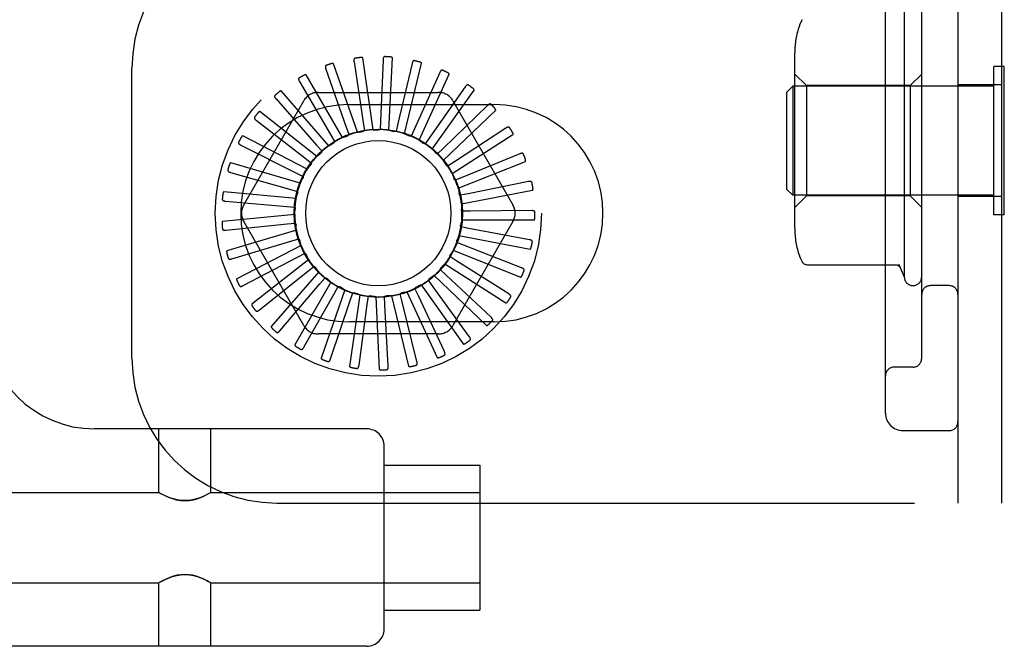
# Model space of a CAD drawing. Header units: inches. Extents: x 0 to 200, y 0 to 129.
# Tile 19 of 97: x 29.22 to 30.92, y 45.79 to 46.88. Entities that reach past the tile are written whole.
import ezdxf

# ---------------------------------------------------------------- set-up
doc = ezdxf.new("R2010")
doc.units = ezdxf.units.IN
doc.header["$LTSCALE"] = 11
doc.header["$MEASUREMENT"] = 0
doc.linetypes.add('HIDDEN', pattern=[0.2, 0.1, -0.1])
doc.layers.add('DEFAULT_2', color=8, linetype='HIDDEN')

msp = doc.modelspace()

# ---------------------------------------------------------------- linework, layer by layer
at = {"layer": 'DEFAULT_2', "color": 8, "linetype": 'HIDDEN'}
for p, q in [((30.8428, 51.542), (30.8428, 46.042)), ((30.9178, 51.542), (30.9178, 46.042)), ((30.7178, 46.197), (30.7178, 51.387)), ((30.7803, 46.2914), (30.7803, 47.0427)), ((30.7503, 46.902), (30.7503, 46.432)), ((30.5613, 46.5154), (30.5613, 46.8187)), ((29.8009, 46.8033), (29.8167, 46.6984)), ((29.8337, 46.686), (29.8159, 46.8097)), ((29.8511, 46.8065), (29.8468, 46.7005)), ((29.8611, 46.6851), (29.867, 46.81)), ((29.4178, 46.292), (29.4178, 46.792)), ((29.7522, 46.7906), (29.7876, 46.6906)), ((29.8066, 46.6817), (29.7657, 46.7998)), ((29.901, 46.8002), (29.8767, 46.6969)), ((29.8878, 46.6791), (29.9173, 46.8005)), ((29.9488, 46.7845), (29.9054, 46.6877)), ((30.9228, 46.795), (30.9048, 46.795)), ((30.9048, 46.539), (30.9048, 46.795)), ((30.9228, 46.539), (30.9228, 46.795)), ((29.7068, 46.769), (29.7605, 46.6775)), ((29.7808, 46.6723), (29.7183, 46.7805)), ((29.913, 46.6681), (29.9649, 46.7818)), ((30.5813, 46.762), (30.5613, 46.782)), ((30.7603, 46.762), (30.7803, 46.782)), ((29.7573, 46.6582), (29.6755, 46.7526)), ((29.9927, 46.7601), (29.9318, 46.6732)), ((29.9355, 46.6525), (30.008, 46.7543)), ((30.5478, 46.751), (30.5578, 46.761)), ((30.5478, 46.583), (30.5478, 46.751)), ((30.9048, 46.761), (30.5578, 46.761)), ((30.5578, 46.761), (30.5578, 46.573)), ((30.7603, 46.762), (30.5813, 46.762)), ((30.5813, 46.762), (30.5813, 46.572)), ((30.7603, 46.762), (30.7603, 46.572)), ((30.9178, 46.7635), (30.8428, 46.7635)), ((29.6107, 46.5566), (29.7141, 46.7358)), ((29.6663, 46.7391), (29.7363, 46.6594)), ((29.7394, 46.7504), (29.9463, 46.7504)), ((29.9715, 46.7358), (30.075, 46.5566)), ((29.7369, 46.6399), (29.6386, 46.7172)), ((29.7928, 46.7295), (30.0428, 46.7295)), ((29.9548, 46.633), (30.0452, 46.7192)), ((30.0313, 46.7278), (29.955, 46.654)), ((29.6322, 46.7022), (29.716, 46.6372)), ((29.8468, 46.7005), (29.8462, 46.6863)), ((29.7876, 46.6906), (29.7923, 46.6772)), ((29.8167, 46.6984), (29.8188, 46.6843)), ((29.8767, 46.6969), (29.8734, 46.683)), ((29.9054, 46.6877), (29.8995, 46.6747)), ((30.063, 46.6887), (29.9742, 46.6308)), ((29.7203, 46.6181), (29.6092, 46.6754)), ((29.7605, 46.6775), (29.7677, 46.6652)), ((29.9318, 46.6732), (29.9236, 46.6616)), ((29.97, 46.6102), (30.0751, 46.6777)), ((29.6057, 46.6594), (29.7003, 46.6115)), ((29.7363, 46.6594), (29.7457, 46.6487)), ((29.955, 46.654), (29.9448, 46.6441)), ((29.716, 46.6372), (29.7273, 46.6284)), ((30.0868, 46.6444), (29.9886, 46.6043)), ((29.7081, 46.5935), (29.5882, 46.6287)), ((29.9742, 46.6308), (29.9622, 46.623)), ((29.9806, 46.5849), (30.0966, 46.6313)), ((29.5878, 46.6124), (29.6898, 46.5832)), ((29.7003, 46.6115), (29.713, 46.605)), ((29.9886, 46.6043), (29.9754, 46.5989)), ((29.6898, 46.5832), (29.7035, 46.5793)), ((29.9862, 46.558), (30.1089, 46.5817)), ((30.1018, 46.5964), (29.9977, 46.5756)), ((30.5478, 46.583), (30.5578, 46.573)), ((29.7008, 46.5671), (29.5764, 46.579)), ((29.9977, 46.5756), (29.9838, 46.5728)), ((30.9048, 46.573), (30.5578, 46.573)), ((30.5813, 46.572), (30.5613, 46.552)), ((30.7603, 46.572), (30.5813, 46.572)), ((30.7603, 46.572), (30.7803, 46.552)), ((30.9178, 46.5705), (30.8428, 46.5705)), ((29.5791, 46.5629), (29.6847, 46.5535)), ((29.6847, 46.5535), (29.6989, 46.5522)), ((29.6986, 46.5398), (29.5742, 46.5279)), ((29.9866, 46.5306), (30.1116, 46.5306)), ((30.0013, 46.5457), (29.987, 46.5456)), ((30.1074, 46.5464), (30.0013, 46.5457)), ((30.9228, 46.539), (30.9048, 46.539)), ((29.5799, 46.5126), (29.6854, 46.5234)), ((29.7141, 46.3483), (29.6107, 46.5275)), ((29.6854, 46.5234), (29.6996, 46.5248)), ((30.075, 46.5275), (29.9715, 46.3483)), ((29.9991, 46.5156), (29.9851, 46.5182)), ((30.1034, 46.4962), (29.9991, 46.5156)), ((29.7016, 46.5125), (29.5817, 46.4773)), ((29.6918, 46.4939), (29.7055, 46.498)), ((29.9819, 46.5036), (30.1046, 46.48)), ((29.5902, 46.4633), (29.6918, 46.4939)), ((29.7098, 46.4863), (29.5987, 46.429)), ((29.9913, 46.4865), (29.978, 46.4917)), ((30.09, 46.4477), (29.9913, 46.4865)), ((29.6097, 46.417), (29.7036, 46.4662)), ((29.7227, 46.4621), (29.6245, 46.3849)), ((29.7036, 46.4662), (29.7163, 46.4728)), ((29.7186, 46.4703), (29.7187, 46.4701)), ((29.9781, 46.4594), (29.966, 46.467)), ((29.9721, 46.478), (30.0881, 46.4315)), ((29.7205, 46.4413), (29.7317, 46.4501)), ((29.96, 46.4353), (29.9496, 46.4451)), ((29.9576, 46.4547), (30.0627, 46.3871)), ((30.0677, 46.4027), (29.9781, 46.4594)), ((30.5826, 46.4531), (30.7346, 46.4531)), ((30.7406, 46.4536), (30.7503, 46.432)), ((30.743, 46.4485), (30.7426, 46.4492)), ((29.6376, 46.3751), (29.7205, 46.4413)), ((29.74, 46.4409), (29.6582, 46.3464)), ((29.7418, 46.4199), (29.7511, 46.4307)), ((29.939, 46.4345), (30.0295, 46.3483)), ((30.0373, 46.3626), (29.96, 46.4353)), ((29.6729, 46.3393), (29.7418, 46.4199)), ((29.761, 46.4232), (29.6985, 46.315)), ((29.7667, 46.403), (29.7738, 46.4154)), ((29.9119, 46.3994), (29.9059, 46.4123)), ((29.9169, 46.4183), (29.9894, 46.3165)), ((29.9377, 46.4151), (29.9293, 46.4266)), ((29.9998, 46.3291), (29.9377, 46.4151)), ((30.8278, 46.417), (30.7953, 46.417)), ((29.7143, 46.3108), (29.7667, 46.403)), ((29.785, 46.4099), (29.7441, 46.2918)), ((29.811, 46.4013), (29.7933, 46.2776)), ((29.7944, 46.3911), (29.799, 46.4046)), ((29.8238, 46.3847), (29.8258, 46.3988)), ((29.8383, 46.3979), (29.8442, 46.273)), ((29.854, 46.3839), (29.8532, 46.3982)), ((29.8656, 46.3996), (29.8951, 46.2782)), ((29.8837, 46.3889), (29.8803, 46.4027)), ((29.8922, 46.4065), (29.9441, 46.2928)), ((29.9567, 46.3032), (29.9119, 46.3994)), ((29.7604, 46.2906), (29.7944, 46.3911)), ((29.8095, 46.2796), (29.8238, 46.3847)), ((29.8597, 46.278), (29.854, 46.3839)), ((29.9094, 46.286), (29.8837, 46.3889)), ((30.0428, 46.3545), (29.7928, 46.3545)), ((29.9463, 46.3337), (29.7394, 46.3337)), ((30.7653, 46.2764), (30.7328, 46.2764)), ((29.8228, 46.1699), (29.3533, 46.1699)), ((29.4641, 46.0604), (29.4641, 46.1699)), ((29.5541, 46.0604), (29.5541, 46.1699)), ((30.7478, 46.167), (30.8278, 46.167)), ((29.8528, 45.8249), (29.8528, 46.1399)), ((29.8528, 46.1074), (30.0178, 46.1074)), ((30.0178, 46.1073), (30.0178, 45.8574)), ((29.0403, 46.0604), (29.4641, 46.0604)), ((29.4646, 46.06), (29.4641, 46.0604)), ((29.4646, 46.06), (29.4663, 46.0591)), ((29.4661, 46.0592), (29.4691, 46.0575)), ((29.5536, 46.06), (29.5519, 46.0591)), ((29.5541, 46.0604), (29.5535, 46.06)), ((29.5541, 46.0604), (30.0178, 46.0604)), ((29.6678, 46.042), (30.9178, 46.042)), ((29.0403, 45.9044), (29.4641, 45.9044)), ((29.4646, 45.9047), (29.4641, 45.9044)), ((29.4641, 45.7949), (29.4641, 45.9044)), ((29.4663, 45.9056), (29.4646, 45.9047)), ((29.549, 45.9072), (29.552, 45.9055)), ((29.5518, 45.9056), (29.5536, 45.9047)), ((29.5541, 45.9044), (29.5535, 45.9047)), ((29.5541, 45.9044), (30.0178, 45.9044)), ((29.5541, 45.7949), (29.5541, 45.9044)), ((29.8528, 45.8574), (30.0178, 45.8574)), ((29.8228, 45.7949), (29.0703, 45.7949))]:
    msp.add_line(p, q, dxfattribs=at)
for points in [[(30.5738, 46.8758), (30.5716, 46.8714), (30.5695, 46.8662), (30.5692, 46.8654)], [(29.8027, 46.8093), (29.8023, 46.8092), (29.8019, 46.809), (29.8016, 46.8088), (29.8013, 46.8084), (29.8011, 46.8081), (29.8009, 46.8077), (29.8008, 46.8072), (29.8007, 46.8067), (29.8007, 46.8062), (29.8007, 46.8057), (29.8007, 46.8051), (29.8007, 46.8045), (29.8008, 46.8039), (29.8009, 46.8033)], [(29.8159, 46.8097), (29.8158, 46.8099), (29.8157, 46.81), (29.8156, 46.8101), (29.8154, 46.8102), (29.8153, 46.8103), (29.8151, 46.8104), (29.8149, 46.8104), (29.8146, 46.8105), (29.8144, 46.8105), (29.8142, 46.8105), (29.8139, 46.8106), (29.8137, 46.8106), (29.8134, 46.8106), (29.8131, 46.8106), (29.8128, 46.8106), (29.8125, 46.8106), (29.8122, 46.8106), (29.8119, 46.8105), (29.8116, 46.8105), (29.8112, 46.8105)], [(29.854, 46.8121), (29.8536, 46.8121), (29.8532, 46.8119), (29.8528, 46.8118), (29.8525, 46.8115), (29.8522, 46.8112), (29.8519, 46.8108), (29.8517, 46.8104), (29.8516, 46.8099), (29.8514, 46.8094), (29.8513, 46.8089), (29.8512, 46.8083), (29.8512, 46.8077), (29.8511, 46.8071), (29.8511, 46.8065)], [(29.867, 46.81), (29.867, 46.8101), (29.8669, 46.8103), (29.8668, 46.8104), (29.8667, 46.8106), (29.8665, 46.8107), (29.8664, 46.8108), (29.8662, 46.8109), (29.866, 46.811), (29.8657, 46.811), (29.8655, 46.8111), (29.8653, 46.8112), (29.865, 46.8112), (29.8647, 46.8113), (29.8645, 46.8114), (29.8642, 46.8114), (29.8639, 46.8115), (29.8636, 46.8115), (29.8633, 46.8115), (29.8629, 46.8116), (29.8626, 46.8116)], [(29.9049, 46.8051), (29.9045, 46.8051), (29.9041, 46.8051), (29.9037, 46.805), (29.9033, 46.8048), (29.9029, 46.8045), (29.9026, 46.8042), (29.9024, 46.8038), (29.9021, 46.8034), (29.9019, 46.803), (29.9017, 46.8025), (29.9015, 46.8019), (29.9013, 46.8014), (29.9011, 46.8008), (29.901, 46.8002)], [(29.9173, 46.8005), (29.9173, 46.8007), (29.9173, 46.8009), (29.9172, 46.801), (29.9171, 46.8012), (29.9169, 46.8013), (29.9168, 46.8015), (29.9166, 46.8016), (29.9164, 46.8017), (29.9162, 46.8018), (29.916, 46.802), (29.9158, 46.8021), (29.9156, 46.8022), (29.9153, 46.8023), (29.915, 46.8024), (29.9148, 46.8025), (29.9145, 46.8026), (29.9142, 46.8027), (29.9139, 46.8028), (29.9136, 46.8029), (29.9133, 46.803)], [(29.7529, 46.7969), (29.7525, 46.7967), (29.7521, 46.7965), (29.7518, 46.7961), (29.7516, 46.7958), (29.7515, 46.7954), (29.7514, 46.7949), (29.7514, 46.7945), (29.7514, 46.794), (29.7514, 46.7935), (29.7515, 46.7929), (29.7517, 46.7924), (29.7518, 46.7918), (29.752, 46.7912), (29.7522, 46.7906)], [(29.7657, 46.7998), (29.7656, 46.7999), (29.7655, 46.8), (29.7654, 46.8001), (29.7652, 46.8002), (29.765, 46.8002), (29.7648, 46.8003), (29.7646, 46.8003), (29.7644, 46.8003), (29.7641, 46.8003), (29.7639, 46.8003), (29.7636, 46.8002), (29.7634, 46.8002), (29.7631, 46.8002), (29.7628, 46.8001), (29.7625, 46.8001), (29.7623, 46.8), (29.762, 46.7999), (29.7616, 46.7998), (29.7614, 46.7997), (29.7611, 46.7997)], [(29.9536, 46.7886), (29.9532, 46.7887), (29.9527, 46.7888), (29.9523, 46.7887), (29.9519, 46.7886), (29.9515, 46.7884), (29.9512, 46.7882), (29.9508, 46.7879), (29.9505, 46.7875), (29.9502, 46.7871), (29.9499, 46.7866), (29.9496, 46.7861), (29.9493, 46.7856), (29.949, 46.7851), (29.9488, 46.7845)], [(29.9649, 46.7818), (29.9649, 46.7819), (29.9649, 46.7821), (29.9649, 46.7823), (29.9648, 46.7825), (29.9647, 46.7826), (29.9645, 46.7828), (29.9644, 46.7829), (29.9642, 46.7831), (29.9641, 46.7833), (29.9639, 46.7834), (29.9637, 46.7836), (29.9635, 46.7837), (29.9632, 46.7839), (29.963, 46.784), (29.9628, 46.7842), (29.9625, 46.7843), (29.9622, 46.7845), (29.962, 46.7846), (29.9617, 46.7848), (29.9613, 46.7849)], [(29.7063, 46.7753), (29.7059, 46.775), (29.7056, 46.7747), (29.7054, 46.7743), (29.7053, 46.7739), (29.7052, 46.7735), (29.7052, 46.7731), (29.7052, 46.7726), (29.7054, 46.7721), (29.7055, 46.7716), (29.7057, 46.7711), (29.7059, 46.7706), (29.7062, 46.7701), (29.7065, 46.7695), (29.7068, 46.769)], [(29.7183, 46.7805), (29.7182, 46.7806), (29.7181, 46.7807), (29.7179, 46.7808), (29.7177, 46.7808), (29.7175, 46.7808), (29.7173, 46.7808), (29.7171, 46.7808), (29.7169, 46.7808), (29.7167, 46.7807), (29.7164, 46.7807), (29.7162, 46.7806), (29.7159, 46.7805), (29.7157, 46.7804), (29.7154, 46.7803), (29.7152, 46.7802), (29.7149, 46.7801), (29.7146, 46.7799), (29.7143, 46.7798), (29.714, 46.7797), (29.7137, 46.7795)], [(29.6755, 46.7526), (29.6753, 46.7528), (29.6752, 46.7528), (29.675, 46.7529), (29.6748, 46.7528), (29.6746, 46.7528), (29.6744, 46.7528), (29.6742, 46.7527), (29.674, 46.7526), (29.6738, 46.7525), (29.6736, 46.7524), (29.6733, 46.7523), (29.6731, 46.7522), (29.6729, 46.752), (29.6726, 46.7519), (29.6724, 46.7517), (29.6722, 46.7516), (29.6719, 46.7514), (29.6717, 46.7512), (29.6714, 46.751), (29.6711, 46.7508)], [(29.9983, 46.7631), (29.9979, 46.7634), (29.9974, 46.7635), (29.997, 46.7636), (29.9966, 46.7635), (29.9962, 46.7634), (29.9958, 46.7632), (29.9954, 46.763), (29.995, 46.7627), (29.9946, 46.7623), (29.9942, 46.7619), (29.9939, 46.7615), (29.9935, 46.761), (29.9931, 46.7606), (29.9927, 46.7601)], [(30.008, 46.7543), (30.0081, 46.7545), (30.0081, 46.7547), (30.0081, 46.7548), (30.0081, 46.755), (30.008, 46.7552), (30.0079, 46.7554), (30.0078, 46.7556), (30.0077, 46.7558), (30.0075, 46.7559), (30.0074, 46.7561), (30.0072, 46.7563), (30.007, 46.7565), (30.0068, 46.7567), (30.0066, 46.7569), (30.0064, 46.7571), (30.0062, 46.7573), (30.006, 46.7575), (30.0057, 46.7577), (30.0055, 46.7579), (30.0052, 46.7581)], [(29.6646, 46.7452), (29.6643, 46.7449), (29.6641, 46.7445), (29.6639, 46.7441), (29.6639, 46.7437), (29.6639, 46.7433), (29.664, 46.7428), (29.6641, 46.7424), (29.6643, 46.7419), (29.6645, 46.7415), (29.6648, 46.741), (29.6652, 46.7406), (29.6655, 46.7401), (29.6659, 46.7396), (29.6663, 46.7391)], [(29.6386, 46.7172), (29.6385, 46.7172), (29.6383, 46.7173), (29.6381, 46.7173), (29.6379, 46.7172), (29.6378, 46.7172), (29.6376, 46.7171), (29.6374, 46.717), (29.6372, 46.7169), (29.637, 46.7167), (29.6368, 46.7166), (29.6366, 46.7164), (29.6364, 46.7163), (29.6362, 46.7161), (29.636, 46.7159), (29.6358, 46.7157), (29.6356, 46.7155), (29.6354, 46.7152), (29.6352, 46.715), (29.635, 46.7148), (29.6348, 46.7146)], [(30.0373, 46.7297), (30.0369, 46.73), (30.0366, 46.7302), (30.0362, 46.7304), (30.0357, 46.7304), (30.0353, 46.7304), (30.0349, 46.7303), (30.0344, 46.7301), (30.034, 46.7299), (30.0336, 46.7296), (30.0331, 46.7293), (30.0327, 46.729), (30.0322, 46.7286), (30.0318, 46.7282), (30.0313, 46.7278)], [(30.0452, 46.7192), (30.0453, 46.7194), (30.0454, 46.7195), (30.0454, 46.7197), (30.0454, 46.7199), (30.0454, 46.7201), (30.0453, 46.7203), (30.0452, 46.7205), (30.0451, 46.7207), (30.045, 46.7209), (30.0449, 46.7211), (30.0448, 46.7213), (30.0446, 46.7216), (30.0445, 46.7218), (30.0443, 46.722), (30.0442, 46.7222), (30.044, 46.7225), (30.0438, 46.7227), (30.0436, 46.723), (30.0434, 46.7232), (30.0431, 46.7235)], [(29.6294, 46.7078), (29.6291, 46.7074), (29.629, 46.707), (29.6289, 46.7066), (29.6289, 46.7062), (29.629, 46.7058), (29.6292, 46.7054), (29.6294, 46.705), (29.6297, 46.7045), (29.63, 46.7041), (29.6304, 46.7037), (29.6308, 46.7033), (29.6312, 46.703), (29.6317, 46.7026), (29.6322, 46.7022)], [(29.8066, 46.6817), (29.8088, 46.682), (29.811, 46.6823), (29.8132, 46.6826), (29.8154, 46.6829)], [(29.8188, 46.6843), (29.8183, 46.6839), (29.8178, 46.6836), (29.8172, 46.6833), (29.8166, 46.6831), (29.816, 46.683), (29.8154, 46.6829)], [(29.8337, 46.686), (29.8359, 46.6859), (29.8381, 46.6858), (29.8403, 46.6857), (29.8426, 46.6855)], [(29.8462, 46.6863), (29.8456, 46.686), (29.845, 46.6858), (29.8444, 46.6856), (29.8438, 46.6855), (29.8432, 46.6855), (29.8426, 46.6855)], [(29.8611, 46.6851), (29.8633, 46.6846), (29.8654, 46.6841), (29.8676, 46.6836), (29.8697, 46.683)], [(29.8734, 46.683), (29.8728, 46.6829), (29.8722, 46.6828), (29.8716, 46.6827), (29.8709, 46.6828), (29.8703, 46.6829), (29.8697, 46.683)], [(30.0693, 46.6895), (30.069, 46.6899), (30.0687, 46.6902), (30.0683, 46.6904), (30.0679, 46.6905), (30.0675, 46.6905), (30.067, 46.6905), (30.0666, 46.6904), (30.0661, 46.6903), (30.0656, 46.6901), (30.0651, 46.6899), (30.0646, 46.6897), (30.0641, 46.6894), (30.0636, 46.6891), (30.063, 46.6887)], [(29.6092, 46.6754), (29.609, 46.6754), (29.6088, 46.6754), (29.6087, 46.6754), (29.6085, 46.6753), (29.6083, 46.6752), (29.6082, 46.6751), (29.608, 46.6749), (29.6078, 46.6748), (29.6077, 46.6746), (29.6075, 46.6744), (29.6073, 46.6743), (29.6072, 46.674), (29.607, 46.6738), (29.6068, 46.6736), (29.6067, 46.6734), (29.6065, 46.6731), (29.6063, 46.6729), (29.6062, 46.6726), (29.606, 46.6723), (29.6058, 46.672)], [(29.7808, 46.6723), (29.7829, 46.6731), (29.785, 46.6738), (29.7871, 46.6745), (29.7892, 46.6752)], [(29.7923, 46.6772), (29.7919, 46.6767), (29.7914, 46.6763), (29.7909, 46.6759), (29.7904, 46.6756), (29.7898, 46.6754), (29.7892, 46.6752)], [(29.8878, 46.6791), (29.8899, 46.6782), (29.8919, 46.6773), (29.8939, 46.6763), (29.8959, 46.6754)], [(29.8995, 46.6747), (29.8989, 46.6747), (29.8983, 46.6747), (29.8977, 46.6748), (29.8971, 46.6749), (29.8965, 46.6751), (29.8959, 46.6754)], [(29.913, 46.6681), (29.9148, 46.6668), (29.9166, 46.6656), (29.9184, 46.6642), (29.9202, 46.6629)], [(30.0751, 46.6777), (30.0752, 46.6779), (30.0753, 46.678), (30.0754, 46.6782), (30.0754, 46.6784), (30.0754, 46.6785), (30.0754, 46.6788), (30.0753, 46.679), (30.0753, 46.6792), (30.0752, 46.6794), (30.0752, 46.6796), (30.0751, 46.6799), (30.075, 46.6801), (30.0749, 46.6804), (30.0748, 46.6806), (30.0746, 46.6809), (30.0745, 46.6812), (30.0744, 46.6814), (30.0742, 46.6817), (30.074, 46.682), (30.0739, 46.6823)], [(29.6019, 46.6644), (29.6017, 46.664), (29.6016, 46.6636), (29.6016, 46.6631), (29.6017, 46.6627), (29.6019, 46.6624), (29.6021, 46.662), (29.6024, 46.6616), (29.6028, 46.6613), (29.6032, 46.6609), (29.6036, 46.6606), (29.6041, 46.6603), (29.6046, 46.66), (29.6051, 46.6597), (29.6057, 46.6594)], [(29.7457, 46.6487), (29.7455, 46.6481), (29.7452, 46.6476), (29.7449, 46.6471), (29.7445, 46.6466), (29.7441, 46.6461), (29.7436, 46.6457)], [(29.7573, 46.6582), (29.7592, 46.6594), (29.7611, 46.6605), (29.7631, 46.6616), (29.765, 46.6626)], [(29.7677, 46.6652), (29.7673, 46.6646), (29.767, 46.6642), (29.7665, 46.6637), (29.7661, 46.6633), (29.7656, 46.6629), (29.765, 46.6626)], [(29.9236, 46.6616), (29.923, 46.6616), (29.9224, 46.6618), (29.9218, 46.662), (29.9212, 46.6622), (29.9207, 46.6625), (29.9202, 46.6629)], [(29.9355, 46.6525), (29.9371, 46.651), (29.9387, 46.6494), (29.9402, 46.6477), (29.9416, 46.6461)], [(29.7369, 46.6399), (29.7385, 46.6414), (29.7402, 46.6429), (29.7419, 46.6443), (29.7436, 46.6457)], [(29.9448, 46.6441), (29.9442, 46.6443), (29.9436, 46.6446), (29.9431, 46.6449), (29.9425, 46.6452), (29.9421, 46.6456), (29.9416, 46.6461)], [(29.9548, 46.633), (29.956, 46.6312), (29.9572, 46.6293), (29.9584, 46.6274), (29.9596, 46.6255)], [(30.0931, 46.644), (30.0929, 46.6444), (30.0926, 46.6448), (30.0923, 46.645), (30.0919, 46.6452), (30.0915, 46.6453), (30.0911, 46.6454), (30.0906, 46.6454), (30.0901, 46.6454), (30.0896, 46.6453), (30.0891, 46.6452), (30.0885, 46.645), (30.088, 46.6448), (30.0874, 46.6446), (30.0868, 46.6444)], [(30.0966, 46.6313), (30.0967, 46.6314), (30.0968, 46.6315), (30.0969, 46.6317), (30.097, 46.6319), (30.097, 46.6321), (30.097, 46.6323), (30.0971, 46.6325), (30.097, 46.6327), (30.097, 46.6329), (30.097, 46.6332), (30.097, 46.6334), (30.0969, 46.6337), (30.0969, 46.634), (30.0968, 46.6342), (30.0967, 46.6345), (30.0966, 46.6348), (30.0965, 46.6351), (30.0965, 46.6354), (30.0964, 46.6357), (30.0963, 46.636)], [(29.583, 46.6166), (29.583, 46.6162), (29.583, 46.6157), (29.5831, 46.6153), (29.5832, 46.6149), (29.5835, 46.6146), (29.5838, 46.6143), (29.5842, 46.614), (29.5846, 46.6137), (29.585, 46.6134), (29.5855, 46.6132), (29.586, 46.613), (29.5866, 46.6128), (29.5872, 46.6126), (29.5878, 46.6124)], [(29.5882, 46.6287), (29.588, 46.6287), (29.5878, 46.6287), (29.5877, 46.6287), (29.5875, 46.6285), (29.5874, 46.6284), (29.5872, 46.6283), (29.5871, 46.6281), (29.5869, 46.6279), (29.5868, 46.6277), (29.5867, 46.6275), (29.5866, 46.6273), (29.5864, 46.6271), (29.5863, 46.6268), (29.5862, 46.6266), (29.5861, 46.6263), (29.586, 46.626), (29.5859, 46.6257), (29.5858, 46.6254), (29.5857, 46.6252), (29.5856, 46.6249)], [(29.7203, 46.6181), (29.7216, 46.6199), (29.723, 46.6216), (29.7244, 46.6234), (29.7258, 46.6251)], [(29.7273, 46.6284), (29.7272, 46.6278), (29.727, 46.6272), (29.7268, 46.6266), (29.7265, 46.6261), (29.7262, 46.6255), (29.7258, 46.6251)], [(29.9622, 46.623), (29.9617, 46.6233), (29.9612, 46.6236), (29.9607, 46.624), (29.9603, 46.6245), (29.9599, 46.625), (29.9596, 46.6255)], [(29.7081, 46.5935), (29.7091, 46.5955), (29.7101, 46.5975), (29.7111, 46.5995), (29.7122, 46.6014)], [(29.713, 46.605), (29.713, 46.6044), (29.713, 46.6038), (29.7129, 46.6031), (29.7127, 46.6025), (29.7125, 46.602), (29.7122, 46.6014)], [(29.97, 46.6102), (29.9708, 46.6081), (29.9717, 46.6061), (29.9725, 46.604), (29.9732, 46.6019)], [(29.9754, 46.5989), (29.9749, 46.5993), (29.9745, 46.5998), (29.9741, 46.6003), (29.9738, 46.6008), (29.9735, 46.6013), (29.9732, 46.6019)], [(29.9806, 46.5849), (29.981, 46.5827), (29.9815, 46.5805), (29.9818, 46.5783), (29.9822, 46.5761)], [(30.1079, 46.5948), (30.1078, 46.5952), (30.1076, 46.5956), (30.1073, 46.596), (30.107, 46.5962), (30.1066, 46.5964), (30.1062, 46.5966), (30.1057, 46.5966), (30.1052, 46.5967), (30.1047, 46.5967), (30.1041, 46.5967), (30.1036, 46.5967), (30.103, 46.5966), (30.1024, 46.5965), (30.1018, 46.5964)], [(30.1089, 46.5817), (30.1091, 46.5817), (30.1092, 46.5818), (30.1093, 46.582), (30.1094, 46.5822), (30.1095, 46.5823), (30.1095, 46.5825), (30.1096, 46.5827), (30.1096, 46.583), (30.1096, 46.5832), (30.1097, 46.5834), (30.1097, 46.5837), (30.1097, 46.584), (30.1097, 46.5842), (30.1096, 46.5845), (30.1096, 46.5848), (30.1096, 46.5851), (30.1096, 46.5854), (30.1095, 46.5857), (30.1095, 46.586), (30.1094, 46.5864)], [(29.5736, 46.5661), (29.5736, 46.5656), (29.5737, 46.5652), (29.5739, 46.5648), (29.5741, 46.5645), (29.5744, 46.5642), (29.5748, 46.5639), (29.5752, 46.5637), (29.5757, 46.5635), (29.5762, 46.5634), (29.5767, 46.5632), (29.5773, 46.5631), (29.5778, 46.563), (29.5784, 46.5629), (29.5791, 46.5629)], [(29.5764, 46.579), (29.5762, 46.579), (29.576, 46.5789), (29.5759, 46.5788), (29.5758, 46.5787), (29.5756, 46.5785), (29.5755, 46.5783), (29.5754, 46.5781), (29.5753, 46.5779), (29.5752, 46.5777), (29.5751, 46.5775), (29.5751, 46.5773), (29.575, 46.577), (29.5749, 46.5768), (29.5748, 46.5765), (29.5748, 46.5762), (29.5747, 46.5759), (29.5747, 46.5756), (29.5746, 46.5753), (29.5746, 46.575), (29.5745, 46.5746)], [(29.7008, 46.5671), (29.7014, 46.5692), (29.702, 46.5714), (29.7026, 46.5735), (29.7033, 46.5756)], [(29.7035, 46.5793), (29.7036, 46.5787), (29.7036, 46.5781), (29.7037, 46.5774), (29.7036, 46.5768), (29.7035, 46.5762), (29.7033, 46.5756)], [(29.9838, 46.5728), (29.9834, 46.5733), (29.983, 46.5738), (29.9827, 46.5744), (29.9825, 46.5749), (29.9823, 46.5755), (29.9822, 46.5761)], [(29.6986, 46.5398), (29.6988, 46.542), (29.699, 46.5442), (29.6992, 46.5464), (29.6995, 46.5486)], [(29.6989, 46.5522), (29.6992, 46.5517), (29.6993, 46.5511), (29.6995, 46.5505), (29.6995, 46.5498), (29.6995, 46.5492), (29.6995, 46.5486)], [(29.9862, 46.558), (29.9862, 46.5558), (29.9862, 46.5536), (29.9862, 46.5514), (29.9861, 46.5491)], [(29.987, 46.5456), (29.9867, 46.5461), (29.9865, 46.5467), (29.9863, 46.5473), (29.9862, 46.5479), (29.9861, 46.5485), (29.9861, 46.5491)], [(29.9866, 46.5306), (29.9862, 46.5284), (29.9858, 46.5262), (29.9854, 46.5241), (29.9849, 46.5219)], [(30.1131, 46.5437), (30.113, 46.5441), (30.1129, 46.5446), (30.1127, 46.5449), (30.1124, 46.5452), (30.1121, 46.5455), (30.1117, 46.5457), (30.1113, 46.5459), (30.1108, 46.5461), (30.1103, 46.5462), (30.1098, 46.5463), (30.1092, 46.5463), (30.1086, 46.5464), (30.108, 46.5464), (30.1074, 46.5464)], [(30.1116, 46.5306), (30.1118, 46.5306), (30.1119, 46.5307), (30.112, 46.5308), (30.1122, 46.531), (30.1123, 46.5311), (30.1124, 46.5313), (30.1125, 46.5315), (30.1125, 46.5317), (30.1126, 46.532), (30.1127, 46.5322), (30.1127, 46.5324), (30.1128, 46.5327), (30.1128, 46.533), (30.1129, 46.5332), (30.1129, 46.5335), (30.1129, 46.5338), (30.113, 46.5341), (30.113, 46.5344), (30.113, 46.5347), (30.113, 46.535)], [(29.5742, 46.5279), (29.574, 46.5278), (29.5739, 46.5277), (29.5738, 46.5276), (29.5736, 46.5275), (29.5736, 46.5273), (29.5735, 46.5271), (29.5734, 46.5269), (29.5734, 46.5267), (29.5733, 46.5264), (29.5733, 46.5262), (29.5732, 46.526), (29.5732, 46.5257), (29.5732, 46.5254), (29.5732, 46.5252), (29.5732, 46.5249), (29.5732, 46.5246), (29.5732, 46.5243), (29.5732, 46.5239), (29.5732, 46.5236), (29.5732, 46.5233)], [(29.5739, 46.5147), (29.574, 46.5143), (29.5742, 46.5139), (29.5744, 46.5135), (29.5747, 46.5132), (29.5751, 46.513), (29.5755, 46.5128), (29.5759, 46.5127), (29.5764, 46.5126), (29.577, 46.5125), (29.5775, 46.5125), (29.5781, 46.5125), (29.5787, 46.5125), (29.5793, 46.5125), (29.5799, 46.5126)], [(29.6996, 46.5248), (29.6999, 46.5243), (29.7002, 46.5238), (29.7005, 46.5232), (29.7006, 46.5226), (29.7008, 46.522), (29.7008, 46.5214)], [(29.7016, 46.5125), (29.7014, 46.5147), (29.7012, 46.5169), (29.701, 46.5191), (29.7008, 46.5214)], [(29.9851, 46.5182), (29.9849, 46.5188), (29.9848, 46.5194), (29.9847, 46.52), (29.9847, 46.5207), (29.9848, 46.5213), (29.9849, 46.5219)], [(29.7055, 46.498), (29.7059, 46.4976), (29.7063, 46.4971), (29.7066, 46.4966), (29.7069, 46.496), (29.7071, 46.4955), (29.7073, 46.4949)], [(29.9819, 46.5036), (29.9811, 46.5015), (29.9802, 46.4995), (29.9794, 46.4974), (29.9785, 46.4954)], [(30.1085, 46.4925), (30.1086, 46.493), (30.1085, 46.4934), (30.1084, 46.4938), (30.1082, 46.4942), (30.1079, 46.4945), (30.1076, 46.4948), (30.1072, 46.495), (30.1067, 46.4953), (30.1062, 46.4955), (30.1057, 46.4957), (30.1052, 46.4958), (30.1046, 46.496), (30.104, 46.4961), (30.1034, 46.4962)], [(29.7098, 46.4863), (29.7091, 46.4884), (29.7085, 46.4906), (29.7079, 46.4927), (29.7073, 46.4949)], [(29.978, 46.4917), (29.978, 46.4923), (29.9779, 46.493), (29.978, 46.4936), (29.9781, 46.4942), (29.9783, 46.4948), (29.9785, 46.4954)], [(30.1046, 46.48), (30.1047, 46.48), (30.1049, 46.48), (30.1051, 46.4801), (30.1052, 46.4802), (30.1053, 46.4803), (30.1055, 46.4805), (30.1056, 46.4807), (30.1057, 46.4809), (30.1058, 46.4811), (30.1059, 46.4813), (30.106, 46.4815), (30.1061, 46.4818), (30.1062, 46.482), (30.1063, 46.4823), (30.1064, 46.4826), (30.1065, 46.4828), (30.1066, 46.4831), (30.1067, 46.4835), (30.1067, 46.4838), (30.1068, 46.4841)], [(29.5817, 46.4773), (29.5816, 46.4772), (29.5814, 46.4771), (29.5813, 46.477), (29.5813, 46.4768), (29.5812, 46.4766), (29.5812, 46.4764), (29.5812, 46.4762), (29.5811, 46.4759), (29.5811, 46.4757), (29.5811, 46.4755), (29.5812, 46.4752), (29.5812, 46.475), (29.5812, 46.4747), (29.5812, 46.4744), (29.5813, 46.4741), (29.5813, 46.4738), (29.5814, 46.4735), (29.5815, 46.4732), (29.5815, 46.4729), (29.5816, 46.4726)], [(29.584, 46.4643), (29.5841, 46.4639), (29.5844, 46.4635), (29.5847, 46.4632), (29.585, 46.463), (29.5854, 46.4629), (29.5859, 46.4628), (29.5863, 46.4627), (29.5868, 46.4627), (29.5873, 46.4627), (29.5879, 46.4628), (29.5884, 46.4629), (29.589, 46.463), (29.5896, 46.4632), (29.5902, 46.4633)], [(29.7163, 46.4728), (29.7167, 46.4725), (29.7172, 46.4721), (29.7176, 46.4717), (29.718, 46.4713), (29.7183, 46.4708), (29.7186, 46.4703)], [(29.7227, 46.4621), (29.722, 46.4634), (29.7213, 46.4648), (29.7207, 46.4661), (29.72, 46.4674), (29.7193, 46.4687), (29.7187, 46.4701)], [(29.966, 46.467), (29.9661, 46.4677), (29.9662, 46.4683), (29.9664, 46.4689), (29.9666, 46.4695), (29.9669, 46.47), (29.9672, 46.4705)], [(29.9721, 46.478), (29.9709, 46.4761), (29.9697, 46.4742), (29.9685, 46.4724), (29.9672, 46.4705)], [(30.5692, 46.4687), (30.5695, 46.4679), (30.5716, 46.4627), (30.5738, 46.4583)], [(29.7317, 46.4501), (29.7322, 46.4499), (29.7328, 46.4496), (29.7333, 46.4492), (29.7337, 46.4488), (29.7342, 46.4484), (29.7346, 46.4479)], [(29.74, 46.4409), (29.7386, 46.4426), (29.7372, 46.4443), (29.7359, 46.4461), (29.7346, 46.4479)], [(29.9496, 46.4451), (29.9498, 46.4457), (29.95, 46.4463), (29.9503, 46.4468), (29.9506, 46.4473), (29.951, 46.4478), (29.9514, 46.4483)], [(29.9576, 46.4547), (29.9561, 46.453), (29.9546, 46.4514), (29.953, 46.4498), (29.9514, 46.4483)], [(30.0943, 46.4431), (30.0945, 46.4436), (30.0945, 46.444), (30.0944, 46.4444), (30.0943, 46.4448), (30.0941, 46.4452), (30.0938, 46.4455), (30.0935, 46.4459), (30.0931, 46.4462), (30.0927, 46.4465), (30.0922, 46.4467), (30.0917, 46.447), (30.0912, 46.4473), (30.0906, 46.4475), (30.09, 46.4477)], [(30.5738, 46.4583), (30.5743, 46.4576), (30.5751, 46.4565), (30.5761, 46.4555), (30.5772, 46.4547), (30.5784, 46.454), (30.5797, 46.4535), (30.5811, 46.4532), (30.5826, 46.4531)], [(30.7347, 46.4531), (30.7359, 46.453), (30.7373, 46.4527), (30.7386, 46.4522), (30.7397, 46.4517), (30.7405, 46.4511), (30.7412, 46.4506), (30.7417, 46.4501), (30.7421, 46.4497), (30.7424, 46.4493), (30.7426, 46.449), (30.7428, 46.4488), (30.7429, 46.4486), (30.7429, 46.4485)], [(30.7404, 46.454), (30.7408, 46.4532), (30.7411, 46.4524)], [(30.7415, 46.4516), (30.7418, 46.4508), (30.7422, 46.45), (30.7426, 46.4492)], [(29.5987, 46.429), (29.5986, 46.4289), (29.5985, 46.4288), (29.5984, 46.4286), (29.5984, 46.4285), (29.5983, 46.4283), (29.5983, 46.4281), (29.5983, 46.4278), (29.5984, 46.4276), (29.5984, 46.4274), (29.5985, 46.4272), (29.5985, 46.4269), (29.5986, 46.4267), (29.5987, 46.4264), (29.5988, 46.4261), (29.5989, 46.4259), (29.599, 46.4256), (29.5991, 46.4253), (29.5992, 46.425), (29.5994, 46.4247), (29.5995, 46.4244)], [(29.7511, 46.4307), (29.7517, 46.4306), (29.7522, 46.4304), (29.7528, 46.4301), (29.7534, 46.4298), (29.7539, 46.4295), (29.7543, 46.4291)], [(29.761, 46.4232), (29.7593, 46.4247), (29.7576, 46.4261), (29.756, 46.4276), (29.7543, 46.4291)], [(29.9293, 46.4266), (29.9296, 46.4272), (29.93, 46.4277), (29.9303, 46.4282), (29.9308, 46.4287), (29.9312, 46.4291), (29.9317, 46.4294)], [(29.939, 46.4345), (29.9372, 46.4332), (29.9354, 46.4319), (29.9336, 46.4307), (29.9317, 46.4294)], [(30.0881, 46.4315), (30.0883, 46.4315), (30.0884, 46.4315), (30.0886, 46.4316), (30.0888, 46.4317), (30.0889, 46.4318), (30.0891, 46.4319), (30.0892, 46.4321), (30.0894, 46.4322), (30.0895, 46.4324), (30.0897, 46.4326), (30.0898, 46.4328), (30.09, 46.433), (30.0901, 46.4333), (30.0902, 46.4335), (30.0904, 46.4338), (30.0905, 46.434), (30.0907, 46.4343), (30.0908, 46.4346), (30.0909, 46.4349), (30.0911, 46.4352)], [(29.6034, 46.4167), (29.6036, 46.4164), (29.6039, 46.416), (29.6043, 46.4158), (29.6047, 46.4157), (29.6051, 46.4156), (29.6055, 46.4156), (29.606, 46.4156), (29.6065, 46.4157), (29.607, 46.4158), (29.6075, 46.416), (29.608, 46.4162), (29.6086, 46.4164), (29.6091, 46.4167), (29.6097, 46.417)], [(29.7738, 46.4154), (29.7744, 46.4154), (29.775, 46.4153), (29.7756, 46.4151), (29.7762, 46.4149), (29.7768, 46.4147), (29.7773, 46.4144)], [(29.785, 46.4099), (29.783, 46.411), (29.7811, 46.4121), (29.7792, 46.4132), (29.7773, 46.4144)], [(29.9059, 46.4123), (29.9063, 46.4128), (29.9067, 46.4133), (29.9072, 46.4137), (29.9077, 46.4141), (29.9083, 46.4144), (29.9088, 46.4146)], [(29.9169, 46.4183), (29.9149, 46.4173), (29.9129, 46.4164), (29.9109, 46.4155), (29.9088, 46.4146)], [(29.799, 46.4046), (29.7996, 46.4047), (29.8002, 46.4047), (29.8009, 46.4047), (29.8015, 46.4046), (29.8021, 46.4045), (29.8027, 46.4043)], [(29.811, 46.4013), (29.8089, 46.402), (29.8068, 46.4028), (29.8047, 46.4035), (29.8027, 46.4043)], [(29.8258, 46.3988), (29.8264, 46.399), (29.827, 46.3992), (29.8276, 46.3993), (29.8282, 46.3993), (29.8288, 46.3993), (29.8295, 46.3992)], [(29.8383, 46.3979), (29.836, 46.3981), (29.8338, 46.3985), (29.8316, 46.3988), (29.8295, 46.3992)], [(29.8532, 46.3982), (29.8537, 46.3985), (29.8543, 46.3987), (29.8549, 46.399), (29.8555, 46.3991), (29.8561, 46.3992), (29.8567, 46.3992)], [(29.8656, 46.3996), (29.8634, 46.3995), (29.8612, 46.3994), (29.859, 46.3993), (29.8567, 46.3992)], [(29.8803, 46.4027), (29.8807, 46.4031), (29.8812, 46.4035), (29.8818, 46.4038), (29.8823, 46.4041), (29.8829, 46.4043), (29.8835, 46.4044)], [(29.8922, 46.4065), (29.89, 46.4059), (29.8878, 46.4054), (29.8857, 46.4049), (29.8835, 46.4044)], [(30.0711, 46.3973), (30.0713, 46.3977), (30.0714, 46.3981), (30.0714, 46.3986), (30.0714, 46.399), (30.0712, 46.3994), (30.071, 46.3998), (30.0708, 46.4002), (30.0704, 46.4005), (30.0701, 46.4009), (30.0697, 46.4013), (30.0692, 46.4016), (30.0688, 46.402), (30.0683, 46.4023), (30.0677, 46.4027)], [(29.6245, 46.3849), (29.6244, 46.3848), (29.6243, 46.3846), (29.6243, 46.3844), (29.6243, 46.3842), (29.6243, 46.384), (29.6243, 46.3838), (29.6244, 46.3836), (29.6244, 46.3834), (29.6245, 46.3832), (29.6246, 46.383), (29.6247, 46.3828), (29.6249, 46.3825), (29.625, 46.3823), (29.6251, 46.382), (29.6253, 46.3818), (29.6254, 46.3815), (29.6256, 46.3813), (29.6258, 46.381), (29.6259, 46.3808), (29.6261, 46.3805)], [(30.0627, 46.3871), (30.0629, 46.3871), (30.0631, 46.387), (30.0632, 46.3871), (30.0634, 46.3871), (30.0636, 46.3872), (30.0638, 46.3873), (30.064, 46.3874), (30.0641, 46.3876), (30.0643, 46.3877), (30.0645, 46.3879), (30.0647, 46.388), (30.0649, 46.3882), (30.065, 46.3884), (30.0652, 46.3886), (30.0654, 46.3889), (30.0656, 46.3891), (30.0658, 46.3893), (30.066, 46.3896), (30.0662, 46.3898), (30.0663, 46.3901)], [(29.6314, 46.3737), (29.6317, 46.3734), (29.6321, 46.3731), (29.6325, 46.3729), (29.6329, 46.3729), (29.6333, 46.3729), (29.6337, 46.3729), (29.6342, 46.3731), (29.6347, 46.3732), (29.6351, 46.3735), (29.6356, 46.3737), (29.6361, 46.374), (29.6366, 46.3744), (29.6371, 46.3747), (29.6376, 46.3751)], [(30.0396, 46.3567), (30.0398, 46.3571), (30.04, 46.3575), (30.0401, 46.3579), (30.0402, 46.3583), (30.0401, 46.3587), (30.04, 46.3592), (30.0398, 46.3596), (30.0395, 46.36), (30.0393, 46.3605), (30.0389, 46.3609), (30.0386, 46.3613), (30.0382, 46.3618), (30.0377, 46.3622), (30.0373, 46.3626)], [(29.6582, 46.3464), (29.6581, 46.3463), (29.658, 46.3461), (29.658, 46.3459), (29.6581, 46.3457), (29.6581, 46.3455), (29.6582, 46.3454), (29.6583, 46.3452), (29.6584, 46.345), (29.6585, 46.3448), (29.6587, 46.3446), (29.6588, 46.3444), (29.659, 46.3442), (29.6592, 46.3439), (29.6593, 46.3437), (29.6595, 46.3435), (29.6597, 46.3433), (29.6599, 46.3431), (29.6602, 46.3428), (29.6604, 46.3426), (29.6607, 46.3424)], [(30.0295, 46.3483), (30.0296, 46.3482), (30.0298, 46.3482), (30.0299, 46.3481), (30.0301, 46.3482), (30.0303, 46.3482), (30.0305, 46.3483), (30.0307, 46.3484), (30.0309, 46.3485), (30.0311, 46.3486), (30.0313, 46.3487), (30.0315, 46.3488), (30.0317, 46.349), (30.032, 46.3492), (30.0322, 46.3493), (30.0324, 46.3495), (30.0326, 46.3497), (30.0329, 46.3499), (30.0331, 46.3501), (30.0333, 46.3503), (30.0336, 46.3506)], [(29.6671, 46.3367), (29.6675, 46.3365), (29.6679, 46.3363), (29.6683, 46.3362), (29.6687, 46.3362), (29.6691, 46.3363), (29.6695, 46.3364), (29.6699, 46.3366), (29.6704, 46.3369), (29.6708, 46.3372), (29.6712, 46.3375), (29.6716, 46.3379), (29.672, 46.3384), (29.6724, 46.3388), (29.6729, 46.3393)], [(30.0009, 46.3228), (30.0013, 46.3232), (30.0015, 46.3235), (30.0017, 46.3239), (30.0018, 46.3243), (30.0018, 46.3247), (30.0018, 46.3252), (30.0017, 46.3256), (30.0015, 46.3261), (30.0013, 46.3266), (30.0011, 46.327), (30.0008, 46.3275), (30.0005, 46.328), (30.0002, 46.3285), (29.9998, 46.3291)], [(29.6985, 46.315), (29.6985, 46.3148), (29.6985, 46.3147), (29.6985, 46.3145), (29.6986, 46.3143), (29.6987, 46.3141), (29.6988, 46.314), (29.6989, 46.3138), (29.699, 46.3136), (29.6992, 46.3135), (29.6994, 46.3133), (29.6996, 46.3131), (29.6998, 46.3129), (29.7, 46.3128), (29.7002, 46.3126), (29.7004, 46.3124), (29.7006, 46.3122), (29.7009, 46.3121), (29.7012, 46.3119), (29.7015, 46.3117), (29.7018, 46.3115)], [(29.7091, 46.3072), (29.7095, 46.307), (29.71, 46.3069), (29.7104, 46.3069), (29.7108, 46.307), (29.7112, 46.3071), (29.7116, 46.3073), (29.7119, 46.3076), (29.7123, 46.308), (29.7127, 46.3083), (29.713, 46.3088), (29.7133, 46.3092), (29.7137, 46.3097), (29.714, 46.3102), (29.7143, 46.3108)], [(29.9894, 46.3165), (29.9895, 46.3164), (29.9897, 46.3163), (29.9899, 46.3162), (29.99, 46.3162), (29.9902, 46.3162), (29.9904, 46.3163), (29.9907, 46.3163), (29.9909, 46.3164), (29.9911, 46.3164), (29.9913, 46.3165), (29.9916, 46.3166), (29.9918, 46.3167), (29.992, 46.3168), (29.9923, 46.317), (29.9925, 46.3171), (29.9928, 46.3173), (29.9931, 46.3174), (29.9933, 46.3176), (29.9936, 46.3177), (29.9938, 46.3179)], [(29.7441, 46.2918), (29.7441, 46.2916), (29.7441, 46.2915), (29.7442, 46.2913), (29.7443, 46.2911), (29.7444, 46.291), (29.7445, 46.2908), (29.7447, 46.2907), (29.7449, 46.2905), (29.7451, 46.2904), (29.7453, 46.2903), (29.7455, 46.2901), (29.7457, 46.29), (29.7459, 46.2899), (29.7462, 46.2897), (29.7464, 46.2896), (29.7467, 46.2895), (29.747, 46.2894), (29.7473, 46.2892), (29.7476, 46.2891), (29.7478, 46.289)], [(29.9441, 46.2928), (29.9442, 46.2927), (29.9443, 46.2926), (29.9445, 46.2925), (29.9446, 46.2924), (29.9448, 46.2924), (29.9451, 46.2924), (29.9453, 46.2924), (29.9455, 46.2924), (29.9457, 46.2925), (29.946, 46.2925), (29.9462, 46.2925), (29.9465, 46.2926), (29.9467, 46.2927), (29.947, 46.2928), (29.9473, 46.2928), (29.9475, 46.2929), (29.9478, 46.293), (29.9481, 46.2931), (29.9485, 46.2933), (29.9488, 46.2934)], [(29.9566, 46.2969), (29.957, 46.2971), (29.9573, 46.2974), (29.9576, 46.2977), (29.9577, 46.2981), (29.9578, 46.2985), (29.9579, 46.299), (29.9579, 46.2995), (29.9578, 46.2999), (29.9577, 46.3005), (29.9575, 46.301), (29.9574, 46.3015), (29.9572, 46.3021), (29.9569, 46.3026), (29.9567, 46.3032)], [(29.756, 46.2861), (29.7564, 46.286), (29.7569, 46.286), (29.7573, 46.2861), (29.7577, 46.2862), (29.758, 46.2864), (29.7584, 46.2867), (29.7587, 46.2871), (29.759, 46.2875), (29.7592, 46.2879), (29.7595, 46.2884), (29.7597, 46.2889), (29.76, 46.2895), (29.7602, 46.29), (29.7604, 46.2906)], [(29.7933, 46.2776), (29.7933, 46.2775), (29.7933, 46.2773), (29.7934, 46.2772), (29.7935, 46.277), (29.7937, 46.2769), (29.7939, 46.2768), (29.794, 46.2767), (29.7942, 46.2765), (29.7945, 46.2764), (29.7947, 46.2764), (29.7949, 46.2763), (29.7952, 46.2762), (29.7954, 46.2761), (29.7957, 46.276), (29.796, 46.2759), (29.7962, 46.2759), (29.7965, 46.2758), (29.7969, 46.2757), (29.7972, 46.2757), (29.7975, 46.2756)], [(29.806, 46.2743), (29.8065, 46.2743), (29.8069, 46.2743), (29.8073, 46.2745), (29.8076, 46.2747), (29.8079, 46.275), (29.8082, 46.2754), (29.8084, 46.2758), (29.8087, 46.2762), (29.8088, 46.2767), (29.809, 46.2772), (29.8091, 46.2778), (29.8093, 46.2783), (29.8094, 46.2789), (29.8095, 46.2796)], [(29.8573, 46.2722), (29.8578, 46.2722), (29.8582, 46.2724), (29.8585, 46.2726), (29.8589, 46.2729), (29.8591, 46.2732), (29.8593, 46.2736), (29.8595, 46.2741), (29.8596, 46.2746), (29.8597, 46.2751), (29.8597, 46.2756), (29.8598, 46.2762), (29.8598, 46.2768), (29.8598, 46.2774), (29.8597, 46.278)], [(29.8951, 46.2782), (29.8952, 46.278), (29.8953, 46.2779), (29.8954, 46.2778), (29.8956, 46.2777), (29.8958, 46.2776), (29.896, 46.2776), (29.8962, 46.2775), (29.8964, 46.2775), (29.8966, 46.2775), (29.8969, 46.2775), (29.8971, 46.2775), (29.8974, 46.2775), (29.8977, 46.2775), (29.8979, 46.2775), (29.8982, 46.2776), (29.8985, 46.2776), (29.8988, 46.2777), (29.8991, 46.2777), (29.8995, 46.2778), (29.8998, 46.2778)], [(29.9081, 46.2798), (29.9086, 46.2799), (29.9089, 46.2802), (29.9093, 46.2805), (29.9095, 46.2808), (29.9097, 46.2812), (29.9098, 46.2816), (29.9099, 46.2821), (29.9099, 46.2826), (29.9099, 46.2831), (29.9099, 46.2836), (29.9098, 46.2842), (29.9097, 46.2848), (29.9096, 46.2854), (29.9094, 46.286)], [(29.8442, 46.273), (29.8442, 46.2729), (29.8443, 46.2727), (29.8444, 46.2726), (29.8446, 46.2725), (29.8448, 46.2724), (29.8449, 46.2723), (29.8451, 46.2722), (29.8454, 46.2722), (29.8456, 46.2721), (29.8458, 46.272), (29.8461, 46.272), (29.8463, 46.272), (29.8466, 46.2719), (29.8469, 46.2719), (29.8472, 46.2719), (29.8475, 46.2719), (29.8478, 46.2718), (29.8481, 46.2718), (29.8484, 46.2718), (29.8487, 46.2718)], [(29.4686, 46.0578), (29.4722, 46.056), (29.4766, 46.0539), (29.4818, 46.0517), (29.4877, 46.0496), (29.4943, 46.0478), (29.5015, 46.0466), (29.509, 46.0461), (29.5165, 46.0466), (29.5237, 46.0477), (29.5303, 46.0495), (29.5363, 46.0516), (29.5415, 46.0538), (29.5459, 46.056), (29.5495, 46.0578)], [(29.552, 46.0592), (29.5491, 46.0576), (29.5452, 46.0556), (29.5405, 46.0534), (29.5349, 46.0511), (29.5289, 46.0491), (29.5224, 46.0475), (29.5158, 46.0465), (29.5091, 46.0461), (29.5024, 46.0464), (29.4958, 46.0474), (29.4894, 46.0491), (29.4833, 46.0511), (29.4777, 46.0534), (29.473, 46.0556), (29.4691, 46.0575)], [(29.549, 45.9072), (29.5452, 45.9091), (29.5404, 45.9114), (29.5349, 45.9136), (29.5288, 45.9157), (29.5223, 45.9173), (29.5157, 45.9183), (29.509, 45.9187), (29.5023, 45.9183), (29.4957, 45.9173), (29.4893, 45.9156), (29.4832, 45.9136), (29.4777, 45.9114), (29.4729, 45.9091), (29.4691, 45.9072), (29.4661, 45.9055)], [(29.4687, 45.9069), (29.4722, 45.9088), (29.4766, 45.9109), (29.4819, 45.9131), (29.4878, 45.9152), (29.4944, 45.917), (29.5016, 45.9182), (29.5091, 45.9187), (29.5166, 45.9182), (29.5238, 45.917), (29.5304, 45.9152), (29.5363, 45.9131), (29.5415, 45.9109), (29.546, 45.9088), (29.5495, 45.9069)]]:
    msp.add_lwpolyline(points, dxfattribs=at)
for radius in [0.2813, 0.1452, 0.1253]:
    msp.add_circle((29.8428, 46.542), radius, dxfattribs=at)
for centre, radius, start, end in [((29.6678, 46.792), 0.25, 90, 180), ((30.7025, 46.8187), 0.1412, 160.6972, 180), ((29.8428, 46.542), 0.2703, 96.7174, 98.5302), ((29.8428, 46.542), 0.2703, 85.8095, 87.621), ((29.8428, 46.542), 0.2703, 74.8798, 76.7121), ((29.8428, 46.542), 0.2703, 107.6079, 109.4393), ((29.8428, 46.542), 0.2703, 63.9898, 65.8029), ((29.8428, 46.542), 0.2703, 118.5353, 120.3483), ((29.8428, 46.542), 0.2703, 129.4457, 131.2575), ((29.8428, 46.542), 0.2703, 53.0625, 54.8938), ((29.7394, 46.7212), 0.0292, 90, 150), ((29.9463, 46.7212), 0.0292, 30, 90), ((29.7928, 46.542), 0.1875, 90, 270), ((29.8428, 46.542), 0.2703, 42.1721, 43.9848), ((30.0428, 46.542), 0.1875, 270, 90), ((29.8428, 46.542), 0.2703, 140.3346, 142.1665), ((29.8428, 46.542), 0.1443, 93.6371, 99.5833), ((29.8428, 46.542), 0.1443, 82.728, 88.6743), ((29.8428, 46.542), 0.1443, 71.8189, 77.7652), ((29.8428, 46.542), 0.2703, 31.2637, 33.0755), ((29.8428, 46.542), 0.2703, 151.2627, 153.0757), ((29.8428, 46.542), 0.1443, 115.4553, 121.4015), ((29.8428, 46.542), 0.1443, 104.5462, 110.4924), ((29.8428, 46.542), 0.1443, 60.9098, 66.8561), ((29.8428, 46.542), 0.1443, 126.3644, 132.3106), ((29.8428, 46.542), 0.1443, 50.0007, 55.947), ((29.8428, 46.542), 0.1443, 137.2735, 143.2197), ((29.8428, 46.542), 0.1443, 39.0916, 45.0379), ((29.8428, 46.542), 0.2703, 20.3346, 22.1666), ((29.8428, 46.542), 0.2703, 162.1533, 163.9848), ((29.8428, 46.542), 0.1443, 148.1826, 154.1288), ((29.8428, 46.542), 0.1443, 28.1826, 34.1288), ((29.8428, 46.542), 0.1443, 17.2735, 23.2197), ((29.8428, 46.542), 0.1443, 159.0916, 165.0379), ((29.8428, 46.542), 0.2703, 9.4443, 11.2574), ((29.8428, 46.542), 0.2703, 173.0804, 174.8935), ((29.8428, 46.542), 0.1443, 170.0007, 175.947), ((29.8428, 46.542), 0.1443, 6.3644, 12.3106), ((29.6359, 46.542), 0.0292, 150, 210), ((30.0497, 46.542), 0.0292, 330, 30), ((29.8428, 46.542), 0.1443, 180.9098, 186.8561), ((29.8428, 46.542), 0.1443, 355.4553, 1.4015), ((29.8428, 46.542), 0.2703, 358.5093, 0.3483), ((29.8428, 46.542), 0.2703, 183.9727, 185.8031), ((29.8428, 46.542), 0.1443, 344.5462, 350.4924), ((30.7025, 46.5153), 0.1412, 180, 199.3028), ((29.8428, 46.542), 0.1443, 191.8189, 197.7652), ((29.8428, 46.542), 0.1443, 202.728, 208.6743), ((29.8428, 46.542), 0.1443, 333.6371, 339.5833), ((29.8428, 46.542), 0.2703, 347.6268, 349.4393), ((29.8428, 46.542), 0.2703, 194.8803, 196.7119), ((29.8428, 46.542), 0.1443, 213.6371, 219.5833), ((29.8428, 46.542), 0.1443, 322.728, 328.6743), ((29.8428, 46.542), 0.1443, 311.8189, 317.7652), ((29.8428, 46.542), 0.1443, 224.5462, 230.4924), ((29.8428, 46.542), 0.2703, 336.7179, 338.5301), ((30.7653, 46.432), 0.015, 180.0001, 360), ((29.8428, 46.542), 0.2703, 205.8081, 207.6211), ((29.8428, 46.542), 0.1443, 235.4553, 241.4015), ((29.8428, 46.542), 0.1443, 290.0007, 295.947), ((29.8428, 46.542), 0.1443, 300.9098, 306.8561), ((30.7953, 46.402), 0.015, 90, 180), ((30.8278, 46.402), 0.015, 0, 90), ((29.8428, 46.542), 0.1443, 246.3644, 252.3106), ((29.8428, 46.542), 0.1443, 257.2735, 263.2197), ((29.8428, 46.542), 0.1443, 268.1826, 274.1288), ((29.8428, 46.542), 0.1443, 279.0916, 285.0379), ((29.8428, 46.542), 0.2703, 325.7893, 327.6212), ((29.8428, 46.542), 0.2703, 216.6986, 218.5302), ((29.3533, 46.3579), 0.188, 180, 270), ((29.7394, 46.3629), 0.0292, 210, 270), ((29.9463, 46.3629), 0.0292, 270, 330), ((29.8428, 46.542), 0.2703, 314.8988, 316.712), ((29.8428, 46.542), 0.2703, 227.6265, 229.4392), ((29.8428, 46.542), 0.2703, 238.5362, 240.3484), ((29.8428, 46.542), 0.2703, 303.9715, 305.8028), ((29.6678, 46.292), 0.25, 180, 270), ((29.8428, 46.542), 0.2703, 293.0815, 294.8939), ((29.8428, 46.542), 0.2703, 249.4259, 251.2574), ((29.8428, 46.542), 0.2703, 260.3534, 262.1665), ((29.8428, 46.542), 0.2703, 282.1722, 283.9846), ((30.7328, 46.2614), 0.015, 90, 180), ((30.7653, 46.2914), 0.015, 270, 360), ((29.8428, 46.542), 0.2703, 271.244, 273.0757), ((30.7478, 46.197), 0.03, 180, 270), ((30.8278, 46.182), 0.015, 270, 360), ((29.8228, 46.1399), 0.03, 0, 90), ((29.8228, 45.8249), 0.03, 270, 360)]:
    msp.add_arc(centre, radius, start, end, dxfattribs=at)

doc.saveas('drawing.dxf')
